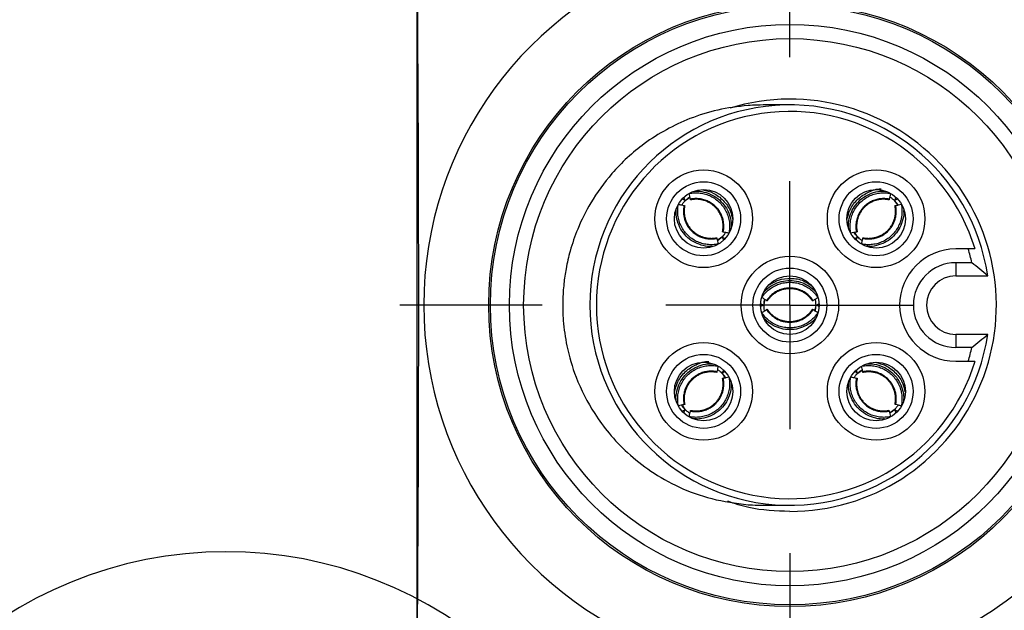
# Model space of a CAD drawing. Header units: millimetres. Extents: x 6 to 273, y 6 to 210.
# Tile 31 of 44: x 167 to 187, y 111 to 123. Entities that reach past the tile are written whole.
import ezdxf

# ---------------------------------------------------------------- set-up
doc = ezdxf.new("R2010")
doc.units = ezdxf.units.MM
doc.linetypes.add('SLD-Center', pattern=[19.05, 15.24, -1.27, 1.27, -1.27])
doc.linetypes.add('SLD-Solid', pattern=[0])
doc.layers.add('CENTER', color=40, linetype='SLD-Center')
doc.layers.add('TEXT', color=140, linetype='SLD-Solid', lineweight=25)

# ---------------------------------------------------------------- blocks, each defined once
blk = doc.blocks.new('SW_CENTERMARKSYMBOL_3')
at = {"layer": 'CENTER', "color": 0}
for p, q in [((0, 5.08), (0, 7.9985)), ((0, 0), (0, 2.54)), ((-5.08, 0), (-7.9985, 0)), ((0, 0), (-2.54, 0)), ((0, 0), (0, -2.54)), ((0, 0), (2.54, 0)), ((5.08, 0), (7.9985, 0)), ((0, -5.08), (0, -7.9985))]:
    blk.add_line(p, q, dxfattribs=at)

msp = doc.modelspace()

# ---------------------------------------------------------------- linework, layer by layer
for p, q in [((174.848, 123.795), (174.848, 110.377)), ((180.289, 119.261), (180.346, 119.238)), ((180.346, 119.238), (180.323, 119.294)), ((180.359, 119.232), (180.435, 119.283)), ((184.644, 119.225), (184.695, 119.148)), ((184.673, 119.294), (184.65, 119.238)), ((184.65, 119.238), (184.706, 119.261)), ((183.887, 118.483), (183.836, 118.559)), ((181.101, 118.475), (181.025, 118.425)), ((181.114, 118.47), (181.137, 118.413)), ((181.171, 118.446), (181.114, 118.47)), ((183.881, 118.47), (183.825, 118.446)), ((183.858, 118.413), (183.881, 118.47)), ((186.153, 118.236), (185.898, 118.236)), ((185.898, 117.954), (185.898, 117.686)), ((186.23, 117.954), (185.898, 117.954)), ((185.898, 117.686), (186.554, 117.686)), ((181.955, 117.086), (181.898, 117.11)), ((181.898, 117.062), (181.955, 117.086)), ((181.968, 117.092), (181.986, 117.181)), ((183.097, 117.11), (183.041, 117.086)), ((183.041, 117.086), (183.097, 117.062)), ((183.028, 117.08), (183.01, 116.991)), ((186.554, 116.486), (185.898, 116.486)), ((185.898, 116.486), (185.898, 116.218)), ((186.23, 116.218), (185.898, 116.218)), ((185.898, 115.936), (186.153, 115.936)), ((181.109, 115.689), (181.159, 115.613)), ((181.137, 115.759), (181.114, 115.702)), ((181.114, 115.702), (181.171, 115.726)), ((183.825, 115.726), (183.881, 115.702)), ((183.881, 115.702), (183.858, 115.759)), ((183.895, 115.697), (183.971, 115.747)), ((180.346, 114.934), (180.289, 114.911)), ((180.351, 114.947), (180.301, 115.023)), ((180.323, 114.878), (180.346, 114.934)), ((184.636, 114.94), (184.56, 114.889)), ((184.65, 114.934), (184.673, 114.878)), ((184.706, 114.911), (184.65, 114.934))]:
    msp.add_line(p, q)
at = {"flags": 128}
msp.add_lwpolyline([(174.857, 123.798), (174.865, 122.632), (174.872, 121.433), (174.877, 120.209), (174.88, 118.967), (174.882, 117.714), (174.882, 116.458), (174.88, 115.205), (174.877, 113.963), (174.872, 112.739), (174.865, 111.54), (174.857, 110.374)], dxfattribs=at)
for centre, radius in [((182.498, 117.086), 6.175), ((182.498, 117.086), 6.14), ((182.498, 117.086), 5.75), ((182.498, 117.086), 5.458), ((180.73, 118.854), 1), ((184.266, 118.854), 1), ((180.73, 118.854), 0.758), ((184.266, 118.854), 0.758), ((180.73, 118.854), 0.6), ((184.266, 118.854), 0.6), ((182.498, 117.086), 1), ((182.498, 117.086), 0.758), ((182.498, 117.086), 0.6), ((180.73, 115.318), 1), ((184.266, 115.318), 1), ((180.73, 115.318), 0.758), ((184.266, 115.318), 0.758), ((180.73, 115.318), 0.6), ((184.266, 115.318), 0.6)]:
    msp.add_circle(centre, radius)
for centre, radius, start, end in [((182.498, 117.086), 7.507, 107.8335, 252.1665), ((182.498, 117.086), 4.1, 8.415, 351.585), ((182.51, 117.083), 4.222, 269.8295, 107.098), ((182.498, 117.086), 3.966, 16.8557, 343.1443), ((185.898, 117.086), 1.15, 90, 270), ((182.498, 117.086), 3.832, 13.0909, 17.4636), ((185.898, 117.086), 0.868, 90, 270), ((185.898, 117.086), 0.6, 90, 270), ((182.498, 117.086), 3.832, 342.5364, 346.9091), ((182.498, 117.086), 7.507, 287.8335, 308.855)]:
    msp.add_arc(centre, radius, start, end)
for points, knots in [([(181.64, 121.175), (181.431, 121.15), (181.026, 121.102), (180.294, 120.87), (179.535, 120.456), (178.865, 119.838), (178.425, 119.23), (178.153, 118.686), (177.996, 118.229), (177.909, 117.853), (177.859, 117.513), (177.836, 117.158), (177.847, 116.73), (177.923, 116.202), (178.114, 115.55), (178.42, 114.95), (178.793, 114.441), (179.175, 114.041), (179.654, 113.663), (180.232, 113.339), (180.903, 113.091), (181.39, 113.029), (181.64, 112.997)], [0, 0, 0, 0, 0.051288, 0.099793, 0.186904, 0.260398, 0.320846, 0.36967, 0.408496, 0.43882, 0.463999, 0.492492, 0.525785, 0.56842, 0.62275, 0.691337, 0.731845, 0.776801, 0.826314, 0.880301, 0.938414, 1, 1, 1, 1]), ([(182.499, 121.186), (182.434, 121.186), (182.284, 121.186), (182.057, 121.186), (181.82, 121.184), (181.701, 121.178), (181.64, 121.175)], [0, 0, 0, 0, 0.180743, 0.418608, 0.699692, 1, 1, 1, 1]), ([(180.434, 119.37), (180.47, 119.378), (180.545, 119.388), (180.659, 119.383), (180.77, 119.36), (180.877, 119.319), (180.976, 119.261), (181.063, 119.187), (181.137, 119.099), (181.195, 119.001), (181.237, 118.894), (181.26, 118.782), (181.264, 118.669), (181.254, 118.594), (181.247, 118.558)], [0.0001792, 0.0001792, 0.0001792, 0.0001792, 0.0115826, 0.0231843, 0.0348021, 0.0464325, 0.0580714, 0.0697147, 0.081358, 0.0929969, 0.1046273, 0.1162451, 0.1278468, 0.1392502, 0.1392502, 0.1392502, 0.1392502]), ([(180.459, 119.255), (180.456, 119.265), (180.454, 119.275), (180.452, 119.285), (180.45, 119.294), (180.448, 119.304), (180.446, 119.314), (180.442, 119.333), (180.438, 119.351), (180.434, 119.37)], [0, 0, 0, 0, 0.0000425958, 0.0000425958, 0.0000425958, 0.0000851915, 0.0000851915, 0.0000851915, 0.0001677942, 0.0001677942, 0.0001677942, 0.0001677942]), ([(180.537, 119.415), (180.559, 119.417), (180.641, 119.426), (180.783, 119.395), (180.949, 119.326), (181.091, 119.214), (181.203, 119.073), (181.273, 118.907), (181.304, 118.762), (181.293, 118.677), (181.29, 118.652)], [0, 0, 0, 0, 0.054608, 0.202789, 0.350236, 0.496182, 0.643154, 0.790027, 0.937059, 1, 1, 1, 1]), ([(180.712, 119.45), (180.786, 119.432), (180.943, 119.392), (181.142, 119.233), (181.281, 119.042), (181.309, 118.899), (181.32, 118.844)], [0, 0, 0, 0, 0.247248, 0.52649, 0.816358, 1, 1, 1, 1]), ([(183.667, 118.829), (183.686, 118.905), (183.726, 119.064), (183.886, 119.269), (184.104, 119.409), (184.278, 119.471), (184.365, 119.466), (184.367, 119.465)], [0, 0, 0, 0, 0.22941, 0.480968, 0.742111, 0.994706, 1, 1, 1, 1]), ([(183.703, 118.677), (183.701, 118.694), (183.693, 118.771), (183.723, 118.907), (183.792, 119.073), (183.904, 119.214), (184.046, 119.326), (184.213, 119.395), (184.355, 119.427), (184.438, 119.417), (184.461, 119.414)], [0, 0, 0, 0, 0.042665, 0.192782, 0.34209, 0.49237, 0.640745, 0.791497, 0.942369, 1, 1, 1, 1]), ([(183.749, 118.558), (183.741, 118.594), (183.732, 118.669), (183.736, 118.782), (183.759, 118.894), (183.8, 119.001), (183.859, 119.099), (183.933, 119.187), (184.02, 119.261), (184.119, 119.319), (184.225, 119.36), (184.337, 119.383), (184.451, 119.388), (184.525, 119.378), (184.562, 119.37)], [0.0001792, 0.0001792, 0.0001792, 0.0001792, 0.0115826, 0.0231843, 0.0348021, 0.0464325, 0.0580714, 0.0697147, 0.081358, 0.0929969, 0.1046273, 0.1162451, 0.1278468, 0.1392502, 0.1392502, 0.1392502, 0.1392502]), ([(184.562, 119.37), (184.56, 119.361), (184.558, 119.351), (184.556, 119.341), (184.554, 119.331), (184.551, 119.322), (184.549, 119.312), (184.545, 119.293), (184.541, 119.274), (184.537, 119.255)], [0, 0, 0, 0, 0.0000425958, 0.0000425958, 0.0000425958, 0.0000851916, 0.0000851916, 0.0000851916, 0.0001677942, 0.0001677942, 0.0001677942, 0.0001677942]), ([(184.547, 119.302), (184.55, 119.301), (184.566, 119.291), (184.601, 119.266), (184.628, 119.24), (184.64, 119.229)], [0, 0, 0, 0, 0.106323, 0.601711, 1, 1, 1, 1]), ([(181.026, 118.337), (180.99, 118.33), (180.915, 118.32), (180.802, 118.324), (180.69, 118.347), (180.583, 118.388), (180.485, 118.447), (180.397, 118.521), (180.323, 118.608), (180.265, 118.707), (180.224, 118.813), (180.2, 118.925), (180.196, 119.039), (180.206, 119.113), (180.214, 119.15)], [0.0001792, 0.0001792, 0.0001792, 0.0001792, 0.0115826, 0.0231843, 0.0348021, 0.0464325, 0.0580714, 0.0697147, 0.081358, 0.0929969, 0.1046273, 0.1162451, 0.1278468, 0.1392502, 0.1392502, 0.1392502, 0.1392502]), ([(180.214, 119.15), (180.223, 119.148), (180.233, 119.146), (180.243, 119.144), (180.252, 119.142), (180.262, 119.14), (180.272, 119.138), (180.291, 119.133), (180.31, 119.129), (180.328, 119.125)], [0, 0, 0, 0, 0.0000425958, 0.0000425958, 0.0000425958, 0.0000851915, 0.0000851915, 0.0000851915, 0.0001677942, 0.0001677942, 0.0001677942, 0.0001677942]), ([(180.282, 119.135), (180.283, 119.138), (180.292, 119.154), (180.318, 119.189), (180.344, 119.216), (180.355, 119.229)], [0, 0, 0, 0, 0.106267, 0.601739, 1, 1, 1, 1]), ([(180.328, 119.125), (180.322, 119.095), (180.314, 119.033), (180.318, 118.939), (180.337, 118.847), (180.371, 118.758), (180.419, 118.677), (180.48, 118.604), (180.553, 118.543), (180.635, 118.494), (180.723, 118.46), (180.816, 118.441), (180.91, 118.438), (180.971, 118.446), (181.002, 118.452)], [0.0002249, 0.0002249, 0.0002249, 0.0002249, 0.0115826, 0.0231843, 0.0348022, 0.0464325, 0.0580714, 0.0697147, 0.081358, 0.0929969, 0.1046273, 0.1162451, 0.1278468, 0.1392046, 0.1392046, 0.1392046, 0.1392046]), ([(180.328, 119.125), (180.331, 119.125), (180.333, 119.124), (180.335, 119.124), (180.338, 119.123), (180.34, 119.122), (180.341, 119.122), (180.342, 119.122), (180.342, 119.122), (180.342, 119.122)], [0, 0, 0, 0, 0.00001113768, 0.00001113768, 0.00001113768, 0.00002843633, 0.00002843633, 0.00002843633, 0.00003979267, 0.00003979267, 0.00003979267, 0.00003979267]), ([(180.342, 119.122), (180.338, 119.098), (180.33, 119.049), (180.33, 118.976), (180.339, 118.903), (180.357, 118.832), (180.384, 118.764), (180.421, 118.7), (180.466, 118.642), (180.518, 118.59), (180.576, 118.545), (180.64, 118.508), (180.708, 118.48), (180.779, 118.462), (180.852, 118.453), (180.926, 118.453), (180.974, 118.462), (180.998, 118.466)], [0, 0, 0, 0, 0.066628, 0.133305, 0.200004, 0.266664, 0.333259, 0.399854, 0.466516, 0.533224, 0.599919, 0.666574, 0.733236, 0.799941, 0.866653, 0.933334, 1, 1, 1, 1]), ([(180.359, 119.232), (180.376, 119.248), (180.406, 119.275), (180.435, 119.293), (180.449, 119.301)], [0, 0, 0, 0, 0.546691, 1, 1, 1, 1]), ([(181.132, 118.582), (181.138, 118.612), (181.146, 118.674), (181.143, 118.768), (181.124, 118.861), (181.089, 118.949), (181.041, 119.031), (180.98, 119.103), (180.907, 119.165), (180.826, 119.213), (180.737, 119.247), (180.644, 119.266), (180.551, 119.27), (180.489, 119.262), (180.459, 119.255)], [0.0002249, 0.0002249, 0.0002249, 0.0002249, 0.0115826, 0.0231843, 0.0348022, 0.0464325, 0.0580714, 0.0697147, 0.081358, 0.0929969, 0.1046273, 0.1162451, 0.1278468, 0.1392046, 0.1392046, 0.1392046, 0.1392046]), ([(180.462, 119.242), (180.462, 119.242), (180.462, 119.242), (180.462, 119.243), (180.461, 119.244), (180.461, 119.246), (180.46, 119.249), (180.46, 119.251), (180.459, 119.253), (180.459, 119.255)], [0, 0, 0, 0, 0.00001130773, 0.00001130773, 0.00001130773, 0.0000286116, 0.0000286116, 0.0000286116, 0.00003978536, 0.00003978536, 0.00003978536, 0.00003978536]), ([(181.118, 118.586), (181.122, 118.61), (181.13, 118.658), (181.131, 118.732), (181.122, 118.805), (181.103, 118.876), (181.075, 118.944), (181.039, 119.008), (180.994, 119.066), (180.942, 119.118), (180.884, 119.163), (180.82, 119.199), (180.752, 119.227), (180.681, 119.246), (180.608, 119.254), (180.534, 119.254), (180.486, 119.246), (180.462, 119.241)], [0, 0, 0, 0, 0.066681, 0.133368, 0.200056, 0.266742, 0.333454, 0.400176, 0.466862, 0.53351, 0.600182, 0.666884, 0.733562, 0.800171, 0.866734, 0.93334, 1, 1, 1, 1]), ([(184.537, 119.255), (184.507, 119.262), (184.445, 119.27), (184.351, 119.266), (184.258, 119.247), (184.17, 119.213), (184.088, 119.165), (184.016, 119.103), (183.955, 119.031), (183.906, 118.949), (183.872, 118.861), (183.853, 118.768), (183.85, 118.674), (183.857, 118.612), (183.864, 118.582)], [0.0002249, 0.0002249, 0.0002249, 0.0002249, 0.0115826, 0.0231843, 0.0348022, 0.0464325, 0.0580714, 0.0697147, 0.081358, 0.0929969, 0.1046273, 0.1162451, 0.1278468, 0.1392046, 0.1392046, 0.1392046, 0.1392046]), ([(184.534, 119.242), (184.509, 119.246), (184.461, 119.254), (184.388, 119.254), (184.315, 119.245), (184.244, 119.227), (184.175, 119.199), (184.112, 119.163), (184.054, 119.118), (184.002, 119.066), (183.957, 119.008), (183.92, 118.944), (183.892, 118.876), (183.874, 118.805), (183.865, 118.732), (183.865, 118.658), (183.874, 118.61), (183.878, 118.586)], [0, 0, 0, 0, 0.066628, 0.133305, 0.200004, 0.266663, 0.333258, 0.399853, 0.466515, 0.533223, 0.599919, 0.666573, 0.733236, 0.799941, 0.866653, 0.933334, 1, 1, 1, 1]), ([(184.782, 119.15), (184.79, 119.113), (184.799, 119.039), (184.795, 118.925), (184.772, 118.813), (184.731, 118.707), (184.672, 118.608), (184.599, 118.521), (184.511, 118.447), (184.413, 118.388), (184.306, 118.347), (184.194, 118.324), (184.081, 118.32), (184.006, 118.33), (183.969, 118.337)], [0.0001792, 0.0001792, 0.0001792, 0.0001792, 0.0115826, 0.0231843, 0.0348021, 0.0464325, 0.0580714, 0.0697147, 0.081358, 0.0929969, 0.1046273, 0.1162451, 0.1278468, 0.1392502, 0.1392502, 0.1392502, 0.1392502]), ([(183.994, 118.452), (184.024, 118.446), (184.086, 118.438), (184.18, 118.441), (184.273, 118.46), (184.361, 118.494), (184.443, 118.543), (184.515, 118.604), (184.577, 118.677), (184.625, 118.758), (184.659, 118.847), (184.678, 118.939), (184.682, 119.033), (184.674, 119.095), (184.667, 119.125)], [0.0002249, 0.0002249, 0.0002249, 0.0002249, 0.0115826, 0.0231843, 0.0348022, 0.0464325, 0.0580714, 0.0697147, 0.081358, 0.0929969, 0.1046273, 0.1162451, 0.1278468, 0.1392046, 0.1392046, 0.1392046, 0.1392046]), ([(183.998, 118.466), (184.022, 118.462), (184.07, 118.453), (184.144, 118.453), (184.217, 118.462), (184.288, 118.481), (184.356, 118.508), (184.42, 118.545), (184.478, 118.589), (184.53, 118.641), (184.575, 118.7), (184.611, 118.764), (184.639, 118.832), (184.658, 118.903), (184.666, 118.976), (184.666, 119.049), (184.657, 119.098), (184.653, 119.122)], [0, 0, 0, 0, 0.06668, 0.133367, 0.200055, 0.26674, 0.333452, 0.400174, 0.46686, 0.533508, 0.600181, 0.666883, 0.733561, 0.800171, 0.866734, 0.93334, 1, 1, 1, 1]), ([(184.537, 119.255), (184.536, 119.253), (184.536, 119.251), (184.536, 119.249), (184.535, 119.246), (184.534, 119.244), (184.534, 119.243), (184.534, 119.242), (184.534, 119.242), (184.534, 119.242)], [0, 0, 0, 0, 0.00001113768, 0.00001113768, 0.00001113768, 0.00002843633, 0.00002843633, 0.00002843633, 0.00003979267, 0.00003979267, 0.00003979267, 0.00003979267]), ([(184.644, 119.225), (184.659, 119.208), (184.687, 119.178), (184.705, 119.148), (184.713, 119.135)], [0, 0, 0, 0, 0.546749, 1, 1, 1, 1]), ([(184.654, 119.122), (184.653, 119.122), (184.654, 119.122), (184.655, 119.122), (184.656, 119.122), (184.658, 119.123), (184.661, 119.124), (184.663, 119.124), (184.665, 119.125), (184.667, 119.125)], [0, 0, 0, 0, 0.00001130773, 0.00001130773, 0.00001130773, 0.0000286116, 0.0000286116, 0.0000286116, 0.00003978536, 0.00003978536, 0.00003978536, 0.00003978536]), ([(184.667, 119.125), (184.677, 119.127), (184.687, 119.129), (184.696, 119.132), (184.706, 119.134), (184.716, 119.136), (184.726, 119.138), (184.744, 119.142), (184.763, 119.146), (184.782, 119.15)], [0, 0, 0, 0, 0.0000425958, 0.0000425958, 0.0000425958, 0.0000851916, 0.0000851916, 0.0000851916, 0.0001677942, 0.0001677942, 0.0001677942, 0.0001677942]), ([(180.901, 118.291), (180.886, 118.289), (180.811, 118.281), (180.677, 118.312), (180.511, 118.38), (180.37, 118.492), (180.258, 118.634), (180.189, 118.801), (180.157, 118.951), (180.168, 119.041), (180.171, 119.072)], [0, 0, 0, 0, 0.03717, 0.185234, 0.332499, 0.480723, 0.627068, 0.775759, 0.924566, 1, 1, 1, 1]), ([(184.829, 119.023), (184.83, 119.009), (184.838, 118.935), (184.808, 118.801), (184.739, 118.635), (184.627, 118.493), (184.485, 118.381), (184.318, 118.313), (184.171, 118.281), (184.083, 118.291), (184.056, 118.294)], [0, 0, 0, 0, 0.036384, 0.185577, 0.333965, 0.483321, 0.630782, 0.780607, 0.93055, 1, 1, 1, 1]), ([(181.179, 118.572), (181.177, 118.569), (181.168, 118.553), (181.142, 118.519), (181.116, 118.491), (181.105, 118.479)], [0, 0, 0, 0, 0.106288, 0.601729, 1, 1, 1, 1]), ([(181.132, 118.582), (181.129, 118.583), (181.127, 118.583), (181.125, 118.584), (181.122, 118.585), (181.12, 118.585), (181.119, 118.585), (181.118, 118.586), (181.118, 118.586), (181.118, 118.586)], [0, 0, 0, 0, 0.00001113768, 0.00001113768, 0.00001113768, 0.00002843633, 0.00002843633, 0.00002843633, 0.00003979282, 0.00003979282, 0.00003979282, 0.00003979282]), ([(181.247, 118.558), (181.237, 118.56), (181.227, 118.562), (181.217, 118.564), (181.208, 118.566), (181.198, 118.568), (181.188, 118.57), (181.169, 118.574), (181.151, 118.578), (181.132, 118.582)], [0, 0, 0, 0, 0.0000425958, 0.0000425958, 0.0000425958, 0.0000851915, 0.0000851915, 0.0000851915, 0.0001677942, 0.0001677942, 0.0001677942, 0.0001677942]), ([(183.864, 118.582), (183.854, 118.58), (183.844, 118.578), (183.835, 118.576), (183.825, 118.574), (183.815, 118.572), (183.806, 118.57), (183.787, 118.566), (183.768, 118.562), (183.749, 118.558)], [0, 0, 0, 0, 0.0000425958, 0.0000425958, 0.0000425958, 0.0000851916, 0.0000851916, 0.0000851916, 0.0001677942, 0.0001677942, 0.0001677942, 0.0001677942]), ([(183.887, 118.483), (183.872, 118.5), (183.844, 118.53), (183.826, 118.559), (183.818, 118.572)], [0, 0, 0, 0, 0.547519, 1, 1, 1, 1]), ([(183.878, 118.586), (183.878, 118.586), (183.877, 118.586), (183.877, 118.585), (183.876, 118.585), (183.874, 118.585), (183.871, 118.584), (183.869, 118.583), (183.866, 118.583), (183.864, 118.582)], [0, 0, 0, 0, 0.00001113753, 0.00001113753, 0.00001113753, 0.00002844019, 0.00002844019, 0.00002844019, 0.00003979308, 0.00003979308, 0.00003979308, 0.00003979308]), ([(180.998, 118.466), (180.998, 118.466), (180.998, 118.466), (180.998, 118.465), (180.999, 118.464), (180.999, 118.462), (181, 118.459), (181, 118.457), (181.001, 118.455), (181.002, 118.452)], [0, 0, 0, 0, 0.00001113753, 0.00001113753, 0.00001113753, 0.00002844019, 0.00002844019, 0.00002844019, 0.00003979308, 0.00003979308, 0.00003979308, 0.00003979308]), ([(181.002, 118.452), (181.004, 118.442), (181.006, 118.433), (181.008, 118.423), (181.01, 118.413), (181.012, 118.404), (181.014, 118.394), (181.018, 118.375), (181.022, 118.356), (181.026, 118.337)], [0, 0, 0, 0, 0.0000425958, 0.0000425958, 0.0000425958, 0.0000851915, 0.0000851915, 0.0000851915, 0.0001677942, 0.0001677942, 0.0001677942, 0.0001677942]), ([(181.101, 118.475), (181.084, 118.46), (181.054, 118.432), (181.025, 118.414), (181.012, 118.406)], [0, 0, 0, 0, 0.547491, 1, 1, 1, 1]), ([(183.984, 118.405), (183.981, 118.407), (183.965, 118.416), (183.931, 118.441), (183.903, 118.467), (183.891, 118.479)], [0, 0, 0, 0, 0.106326, 0.601702, 1, 1, 1, 1]), ([(183.969, 118.337), (183.971, 118.347), (183.974, 118.357), (183.976, 118.366), (183.978, 118.376), (183.98, 118.386), (183.982, 118.396), (183.986, 118.414), (183.99, 118.433), (183.994, 118.452)], [0, 0, 0, 0, 0.0000425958, 0.0000425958, 0.0000425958, 0.0000851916, 0.0000851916, 0.0000851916, 0.0001677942, 0.0001677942, 0.0001677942, 0.0001677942]), ([(183.994, 118.452), (183.995, 118.455), (183.995, 118.457), (183.996, 118.459), (183.996, 118.462), (183.997, 118.464), (183.997, 118.465), (183.997, 118.466), (183.998, 118.466), (183.998, 118.466)], [0, 0, 0, 0, 0.00001113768, 0.00001113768, 0.00001113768, 0.00002843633, 0.00002843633, 0.00002843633, 0.00003979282, 0.00003979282, 0.00003979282, 0.00003979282]), ([(181.923, 117.242), (181.944, 117.273), (181.99, 117.333), (182.073, 117.41), (182.168, 117.473), (182.273, 117.519), (182.384, 117.547), (182.498, 117.557), (182.612, 117.547), (182.723, 117.519), (182.827, 117.473), (182.923, 117.41), (183.006, 117.333), (183.052, 117.273), (183.072, 117.242)], [0.0001792, 0.0001792, 0.0001792, 0.0001792, 0.0115826, 0.0231843, 0.0348021, 0.0464325, 0.0580714, 0.0697147, 0.081358, 0.0929969, 0.1046273, 0.1162451, 0.1278468, 0.1392502, 0.1392502, 0.1392502, 0.1392502]), ([(181.97, 117.353), (181.982, 117.368), (182.032, 117.43), (182.153, 117.506), (182.319, 117.575), (182.498, 117.596), (182.678, 117.575), (182.844, 117.507), (182.967, 117.428), (183.019, 117.361), (183.034, 117.342)], [0, 0, 0, 0, 0.047853, 0.197568, 0.346541, 0.493998, 0.642492, 0.790885, 0.939439, 1, 1, 1, 1]), ([(182.06, 117.493), (182.127, 117.533), (182.267, 117.617), (182.521, 117.646), (182.754, 117.609), (182.874, 117.528), (182.92, 117.497)], [0, 0, 0, 0, 0.2505843, 0.5294881, 0.8190183, 1, 1, 1, 1]), ([(182.974, 117.178), (182.957, 117.204), (182.919, 117.253), (182.85, 117.317), (182.771, 117.369), (182.684, 117.408), (182.592, 117.431), (182.498, 117.439), (182.403, 117.431), (182.311, 117.408), (182.225, 117.369), (182.146, 117.317), (182.077, 117.253), (182.039, 117.204), (182.022, 117.178)], [0.0002249, 0.0002249, 0.0002249, 0.0002249, 0.0115826, 0.0231843, 0.0348022, 0.0464325, 0.0580714, 0.0697147, 0.081358, 0.0929969, 0.1046273, 0.1162451, 0.1278468, 0.1392046, 0.1392046, 0.1392046, 0.1392046]), ([(182.962, 117.171), (182.947, 117.191), (182.919, 117.231), (182.867, 117.283), (182.81, 117.328), (182.746, 117.366), (182.678, 117.394), (182.607, 117.413), (182.534, 117.423), (182.461, 117.423), (182.388, 117.413), (182.317, 117.394), (182.249, 117.365), (182.186, 117.328), (182.128, 117.283), (182.077, 117.231), (182.048, 117.191), (182.034, 117.171)], [0, 0, 0, 0, 0.06668, 0.133367, 0.200055, 0.26674, 0.333453, 0.400174, 0.46686, 0.533508, 0.600181, 0.666883, 0.733561, 0.800171, 0.866734, 0.93334, 1, 1, 1, 1]), ([(182.022, 117.178), (182.013, 117.183), (182.005, 117.189), (181.997, 117.194), (181.988, 117.2), (181.98, 117.205), (181.972, 117.21), (181.955, 117.221), (181.939, 117.231), (181.923, 117.242)], [0, 0, 0, 0, 0.0000425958, 0.0000425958, 0.0000425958, 0.0000851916, 0.0000851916, 0.0000851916, 0.0001677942, 0.0001677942, 0.0001677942, 0.0001677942]), ([(181.968, 117.092), (181.969, 117.114), (181.971, 117.155), (181.979, 117.188), (181.982, 117.203)], [0, 0, 0, 0, 0.546734, 1, 1, 1, 1]), ([(181.982, 116.968), (181.981, 116.971), (181.976, 116.989), (181.969, 117.031), (181.968, 117.069), (181.968, 117.086)], [0, 0, 0, 0, 0.106322, 0.601712, 1, 1, 1, 1]), ([(182.034, 117.171), (182.034, 117.171), (182.034, 117.171), (182.033, 117.171), (182.032, 117.172), (182.03, 117.173), (182.028, 117.174), (182.026, 117.175), (182.024, 117.177), (182.022, 117.178)], [0, 0, 0, 0, 0.00001130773, 0.00001130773, 0.00001130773, 0.0000286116, 0.0000286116, 0.0000286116, 0.00003978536, 0.00003978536, 0.00003978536, 0.00003978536]), ([(182.974, 117.178), (182.972, 117.177), (182.97, 117.175), (182.968, 117.174), (182.966, 117.173), (182.964, 117.172), (182.963, 117.171), (182.962, 117.171), (182.962, 117.171), (182.962, 117.171)], [0, 0, 0, 0, 0.00001113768, 0.00001113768, 0.00001113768, 0.00002843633, 0.00002843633, 0.00002843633, 0.00003979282, 0.00003979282, 0.00003979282, 0.00003979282]), ([(183.072, 117.242), (183.064, 117.236), (183.056, 117.231), (183.048, 117.226), (183.039, 117.22), (183.031, 117.215), (183.023, 117.209), (183.006, 117.199), (182.99, 117.188), (182.974, 117.178)], [0, 0, 0, 0, 0.0000425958, 0.0000425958, 0.0000425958, 0.0000851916, 0.0000851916, 0.0000851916, 0.0001677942, 0.0001677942, 0.0001677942, 0.0001677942]), ([(183.014, 117.204), (183.015, 117.201), (183.02, 117.183), (183.026, 117.141), (183.027, 117.103), (183.028, 117.086)], [0, 0, 0, 0, 0.106333, 0.601707, 1, 1, 1, 1]), ([(181.923, 116.93), (181.932, 116.936), (181.94, 116.941), (181.948, 116.946), (181.957, 116.952), (181.965, 116.957), (181.973, 116.963), (181.989, 116.973), (182.006, 116.984), (182.022, 116.994)], [0, 0, 0, 0, 0.0000425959, 0.0000425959, 0.0000425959, 0.0000851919, 0.0000851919, 0.0000851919, 0.0001677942, 0.0001677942, 0.0001677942, 0.0001677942]), ([(183.072, 116.93), (183.052, 116.899), (183.006, 116.839), (182.923, 116.762), (182.827, 116.699), (182.723, 116.653), (182.612, 116.625), (182.498, 116.615), (182.384, 116.625), (182.273, 116.653), (182.168, 116.699), (182.073, 116.762), (181.99, 116.839), (181.944, 116.899), (181.923, 116.93)], [0.0001792, 0.0001792, 0.0001792, 0.0001792, 0.0115826, 0.0231843, 0.0348021, 0.0464325, 0.0580714, 0.0697147, 0.081358, 0.0929969, 0.1046273, 0.1162451, 0.1278468, 0.1392502, 0.1392502, 0.1392502, 0.1392502]), ([(182.022, 116.994), (182.024, 116.995), (182.026, 116.996), (182.028, 116.997), (182.03, 116.999), (182.032, 117), (182.033, 117.001), (182.034, 117.001), (182.034, 117.001), (182.034, 117.001)], [0, 0, 0, 0, 0.00001113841, 0.00001113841, 0.00001113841, 0.0000284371, 0.0000284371, 0.0000284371, 0.00003979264, 0.00003979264, 0.00003979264, 0.00003979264]), ([(182.022, 116.994), (182.039, 116.968), (182.077, 116.919), (182.146, 116.855), (182.225, 116.803), (182.311, 116.764), (182.403, 116.741), (182.498, 116.733), (182.592, 116.741), (182.684, 116.764), (182.771, 116.803), (182.85, 116.855), (182.919, 116.919), (182.957, 116.968), (182.974, 116.994)], [0.0002249, 0.0002249, 0.0002249, 0.0002249, 0.0115826, 0.0231843, 0.0348022, 0.0464325, 0.0580714, 0.0697147, 0.081358, 0.0929969, 0.1046273, 0.1162451, 0.1278468, 0.1392046, 0.1392046, 0.1392046, 0.1392046]), ([(182.034, 117.001), (182.048, 116.981), (182.076, 116.941), (182.128, 116.889), (182.186, 116.844), (182.25, 116.806), (182.317, 116.778), (182.388, 116.759), (182.461, 116.749), (182.535, 116.749), (182.607, 116.759), (182.678, 116.778), (182.746, 116.806), (182.81, 116.844), (182.867, 116.889), (182.919, 116.941), (182.947, 116.981), (182.962, 117.001)], [0, 0, 0, 0, 0.066635, 0.133318, 0.200022, 0.266685, 0.333283, 0.39988, 0.466544, 0.533251, 0.599946, 0.666599, 0.733258, 0.799959, 0.866666, 0.933341, 1, 1, 1, 1]), ([(182.962, 117.001), (182.962, 117.001), (182.962, 117.001), (182.963, 117.001), (182.964, 117), (182.965, 116.999), (182.968, 116.998), (182.97, 116.997), (182.972, 116.995), (182.974, 116.994)], [0, 0, 0, 0, 0.00001113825, 0.00001113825, 0.00001113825, 0.00002844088, 0.00002844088, 0.00002844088, 0.00003979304, 0.00003979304, 0.00003979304, 0.00003979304]), ([(182.974, 116.994), (182.982, 116.989), (182.991, 116.983), (182.999, 116.978), (183.007, 116.972), (183.016, 116.967), (183.024, 116.962), (183.04, 116.951), (183.056, 116.941), (183.072, 116.93)], [0, 0, 0, 0, 0.0000425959, 0.0000425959, 0.0000425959, 0.0000851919, 0.0000851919, 0.0000851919, 0.0001677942, 0.0001677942, 0.0001677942, 0.0001677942]), ([(183.028, 117.08), (183.027, 117.058), (183.025, 117.017), (183.017, 116.983), (183.014, 116.968)], [0, 0, 0, 0, 0.547532, 1, 1, 1, 1]), ([(183.017, 116.809), (183.007, 116.798), (182.96, 116.739), (182.843, 116.667), (182.677, 116.597), (182.497, 116.576), (182.318, 116.597), (182.152, 116.665), (182.025, 116.748), (181.97, 116.818), (181.951, 116.841)], [0, 0, 0, 0, 0.036699, 0.186188, 0.334937, 0.482171, 0.630441, 0.77861, 0.92694, 1, 1, 1, 1]), ([(180.132, 115.294), (180.15, 115.369), (180.19, 115.53), (180.35, 115.733), (180.57, 115.875), (180.744, 115.936), (180.834, 115.93), (180.835, 115.93)], [0, 0, 0, 0, 0.227038, 0.483565, 0.735353, 0.995391, 1, 1, 1, 1]), ([(180.168, 115.142), (180.166, 115.159), (180.157, 115.235), (180.188, 115.371), (180.257, 115.537), (180.369, 115.679), (180.511, 115.791), (180.677, 115.859), (180.82, 115.891), (180.903, 115.881), (180.925, 115.879)], [0, 0, 0, 0, 0.042665, 0.192782, 0.34209, 0.49237, 0.640745, 0.791497, 0.942369, 1, 1, 1, 1]), ([(184.072, 115.879), (184.094, 115.881), (184.176, 115.891), (184.318, 115.859), (184.485, 115.791), (184.627, 115.679), (184.739, 115.537), (184.808, 115.371), (184.839, 115.227), (184.829, 115.142), (184.826, 115.116)], [0, 0, 0, 0, 0.054607, 0.202788, 0.350235, 0.496181, 0.643154, 0.790026, 0.937059, 1, 1, 1, 1]), ([(184.247, 115.914), (184.321, 115.896), (184.479, 115.857), (184.678, 115.698), (184.817, 115.507), (184.845, 115.364), (184.856, 115.308)], [0, 0, 0, 0, 0.2472156, 0.5264391, 0.8163144, 1, 1, 1, 1]), ([(180.214, 115.022), (180.206, 115.059), (180.196, 115.133), (180.2, 115.247), (180.224, 115.359), (180.265, 115.465), (180.323, 115.564), (180.397, 115.651), (180.485, 115.725), (180.583, 115.784), (180.69, 115.825), (180.802, 115.848), (180.915, 115.852), (180.99, 115.842), (181.026, 115.835)], [0.0001792, 0.0001792, 0.0001792, 0.0001792, 0.0115826, 0.0231843, 0.0348021, 0.0464325, 0.0580714, 0.0697147, 0.081358, 0.0929969, 0.1046273, 0.1162451, 0.1278468, 0.1392502, 0.1392502, 0.1392502, 0.1392502]), ([(181.002, 115.72), (180.971, 115.726), (180.91, 115.734), (180.816, 115.731), (180.723, 115.712), (180.635, 115.678), (180.553, 115.629), (180.48, 115.568), (180.419, 115.495), (180.371, 115.414), (180.337, 115.325), (180.318, 115.233), (180.314, 115.139), (180.322, 115.077), (180.328, 115.047)], [0.0002249, 0.0002249, 0.0002249, 0.0002249, 0.0115826, 0.0231843, 0.0348022, 0.0464325, 0.0580714, 0.0697147, 0.081358, 0.0929969, 0.1046273, 0.1162451, 0.1278468, 0.1392046, 0.1392046, 0.1392046, 0.1392046]), ([(180.998, 115.706), (180.974, 115.71), (180.926, 115.719), (180.852, 115.719), (180.779, 115.71), (180.708, 115.691), (180.64, 115.664), (180.576, 115.627), (180.518, 115.583), (180.466, 115.53), (180.421, 115.472), (180.385, 115.408), (180.357, 115.34), (180.338, 115.269), (180.329, 115.196), (180.33, 115.123), (180.338, 115.074), (180.342, 115.05)], [0, 0, 0, 0, 0.06668, 0.133367, 0.200055, 0.26674, 0.333453, 0.400174, 0.46686, 0.533508, 0.600181, 0.666883, 0.733561, 0.800171, 0.866734, 0.93334, 1, 1, 1, 1]), ([(181.002, 115.72), (181.001, 115.717), (181, 115.715), (181, 115.713), (180.999, 115.71), (180.999, 115.708), (180.998, 115.707), (180.998, 115.706), (180.998, 115.706), (180.998, 115.706)], [0, 0, 0, 0, 0.00001113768, 0.00001113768, 0.00001113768, 0.00002843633, 0.00002843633, 0.00002843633, 0.00003979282, 0.00003979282, 0.00003979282, 0.00003979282]), ([(181.026, 115.835), (181.024, 115.825), (181.022, 115.815), (181.02, 115.806), (181.018, 115.796), (181.016, 115.786), (181.014, 115.776), (181.01, 115.758), (181.006, 115.739), (181.002, 115.72)], [0, 0, 0, 0, 0.0000425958, 0.0000425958, 0.0000425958, 0.0000851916, 0.0000851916, 0.0000851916, 0.0001677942, 0.0001677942, 0.0001677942, 0.0001677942]), ([(181.012, 115.767), (181.015, 115.765), (181.031, 115.756), (181.065, 115.731), (181.093, 115.705), (181.105, 115.693)], [0, 0, 0, 0, 0.106317, 0.601706, 1, 1, 1, 1]), ([(181.109, 115.689), (181.124, 115.672), (181.152, 115.642), (181.17, 115.613), (181.178, 115.6)], [0, 0, 0, 0, 0.547526, 1, 1, 1, 1]), ([(183.817, 115.6), (183.819, 115.603), (183.828, 115.619), (183.853, 115.653), (183.879, 115.681), (183.891, 115.693)], [0, 0, 0, 0, 0.106368, 0.601689, 1, 1, 1, 1]), ([(183.895, 115.697), (183.911, 115.712), (183.942, 115.74), (183.971, 115.758), (183.984, 115.766)], [0, 0, 0, 0, 0.547556, 1, 1, 1, 1]), ([(183.969, 115.835), (184.006, 115.842), (184.081, 115.852), (184.194, 115.848), (184.306, 115.825), (184.413, 115.784), (184.511, 115.725), (184.599, 115.651), (184.672, 115.564), (184.731, 115.465), (184.772, 115.359), (184.795, 115.247), (184.799, 115.133), (184.79, 115.059), (184.782, 115.022)], [0.0001792, 0.0001792, 0.0001792, 0.0001792, 0.0115826, 0.0231843, 0.0348021, 0.0464325, 0.0580714, 0.0697147, 0.081358, 0.0929969, 0.1046273, 0.1162451, 0.1278468, 0.1392502, 0.1392502, 0.1392502, 0.1392502]), ([(183.994, 115.72), (183.992, 115.73), (183.99, 115.739), (183.988, 115.749), (183.986, 115.759), (183.984, 115.768), (183.981, 115.778), (183.977, 115.797), (183.973, 115.816), (183.969, 115.835)], [0, 0, 0, 0, 0.000042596, 0.000042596, 0.000042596, 0.0000851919, 0.0000851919, 0.0000851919, 0.0001677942, 0.0001677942, 0.0001677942, 0.0001677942]), ([(184.667, 115.047), (184.674, 115.077), (184.682, 115.139), (184.678, 115.233), (184.659, 115.325), (184.625, 115.414), (184.577, 115.495), (184.515, 115.568), (184.443, 115.629), (184.361, 115.678), (184.273, 115.712), (184.18, 115.731), (184.086, 115.734), (184.024, 115.726), (183.994, 115.72)], [0.0002249, 0.0002249, 0.0002249, 0.0002249, 0.0115826, 0.0231843, 0.0348022, 0.0464325, 0.0580714, 0.0697147, 0.081358, 0.0929969, 0.1046273, 0.1162451, 0.1278468, 0.1392046, 0.1392046, 0.1392046, 0.1392046]), ([(183.998, 115.706), (183.998, 115.706), (183.997, 115.706), (183.997, 115.707), (183.997, 115.708), (183.996, 115.71), (183.996, 115.713), (183.995, 115.715), (183.995, 115.717), (183.994, 115.72)], [0, 0, 0, 0, 0.00001113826, 0.00001113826, 0.00001113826, 0.00002844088, 0.00002844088, 0.00002844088, 0.00003979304, 0.00003979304, 0.00003979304, 0.00003979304]), ([(184.654, 115.05), (184.658, 115.074), (184.666, 115.123), (184.666, 115.196), (184.657, 115.269), (184.639, 115.34), (184.611, 115.408), (184.575, 115.472), (184.53, 115.53), (184.478, 115.582), (184.42, 115.627), (184.356, 115.664), (184.288, 115.692), (184.217, 115.71), (184.144, 115.719), (184.07, 115.719), (184.022, 115.71), (183.998, 115.706)], [0, 0, 0, 0, 0.066635, 0.133318, 0.200021, 0.266685, 0.333282, 0.399879, 0.466543, 0.53325, 0.599945, 0.666598, 0.733258, 0.799959, 0.866666, 0.933341, 1, 1, 1, 1]), ([(181.247, 115.614), (181.254, 115.578), (181.264, 115.503), (181.26, 115.39), (181.237, 115.278), (181.195, 115.171), (181.137, 115.073), (181.063, 114.985), (180.976, 114.911), (180.877, 114.853), (180.77, 114.812), (180.659, 114.789), (180.545, 114.784), (180.47, 114.794), (180.434, 114.802)], [0.0001792, 0.0001792, 0.0001792, 0.0001792, 0.0115826, 0.0231843, 0.0348021, 0.0464325, 0.0580714, 0.0697147, 0.081358, 0.0929969, 0.1046273, 0.1162451, 0.1278468, 0.1392502, 0.1392502, 0.1392502, 0.1392502]), ([(180.459, 114.916), (180.489, 114.91), (180.551, 114.902), (180.644, 114.906), (180.737, 114.925), (180.826, 114.959), (180.907, 115.007), (180.98, 115.069), (181.041, 115.141), (181.089, 115.223), (181.124, 115.311), (181.143, 115.404), (181.146, 115.498), (181.138, 115.56), (181.132, 115.59)], [0.0002249, 0.0002249, 0.0002249, 0.0002249, 0.0115826, 0.0231843, 0.0348022, 0.0464325, 0.0580714, 0.0697147, 0.081358, 0.0929969, 0.1046273, 0.1162451, 0.1278468, 0.1392046, 0.1392046, 0.1392046, 0.1392046]), ([(180.462, 114.93), (180.486, 114.926), (180.534, 114.918), (180.608, 114.918), (180.681, 114.927), (180.752, 114.945), (180.82, 114.973), (180.884, 115.009), (180.942, 115.054), (180.994, 115.106), (181.039, 115.164), (181.076, 115.228), (181.103, 115.296), (181.122, 115.367), (181.131, 115.44), (181.13, 115.514), (181.122, 115.562), (181.118, 115.586)], [0, 0, 0, 0, 0.066628, 0.133305, 0.200004, 0.266663, 0.333258, 0.399853, 0.466515, 0.533223, 0.599918, 0.666573, 0.733236, 0.799941, 0.866653, 0.933334, 1, 1, 1, 1]), ([(181.293, 115.488), (181.295, 115.473), (181.303, 115.399), (181.272, 115.265), (181.203, 115.099), (181.091, 114.958), (180.949, 114.846), (180.783, 114.777), (180.635, 114.745), (180.548, 114.756), (180.52, 114.759)], [0, 0, 0, 0, 0.036384, 0.185577, 0.333965, 0.483321, 0.630782, 0.780607, 0.93055, 1, 1, 1, 1]), ([(181.118, 115.586), (181.118, 115.586), (181.118, 115.586), (181.119, 115.587), (181.12, 115.587), (181.122, 115.587), (181.125, 115.588), (181.127, 115.589), (181.129, 115.589), (181.132, 115.59)], [0, 0, 0, 0, 0.00001113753, 0.00001113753, 0.00001113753, 0.00002844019, 0.00002844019, 0.00002844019, 0.00003979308, 0.00003979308, 0.00003979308, 0.00003979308]), ([(181.132, 115.59), (181.142, 115.592), (181.151, 115.594), (181.161, 115.596), (181.171, 115.598), (181.18, 115.6), (181.19, 115.602), (181.209, 115.606), (181.228, 115.61), (181.247, 115.614)], [0, 0, 0, 0, 0.0000425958, 0.0000425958, 0.0000425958, 0.0000851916, 0.0000851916, 0.0000851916, 0.0001677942, 0.0001677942, 0.0001677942, 0.0001677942]), ([(184.438, 114.756), (184.423, 114.754), (184.348, 114.746), (184.213, 114.778), (184.046, 114.845), (183.904, 114.958), (183.793, 115.099), (183.723, 115.265), (183.692, 115.415), (183.703, 115.505), (183.707, 115.536)], [0, 0, 0, 0, 0.037543, 0.186387, 0.334493, 0.481092, 0.628722, 0.776252, 0.923942, 1, 1, 1, 1]), ([(184.562, 114.802), (184.525, 114.794), (184.451, 114.784), (184.337, 114.789), (184.225, 114.812), (184.119, 114.853), (184.02, 114.911), (183.933, 114.985), (183.859, 115.073), (183.8, 115.171), (183.759, 115.278), (183.736, 115.39), (183.732, 115.503), (183.741, 115.578), (183.749, 115.614)], [0.0001792, 0.0001792, 0.0001792, 0.0001792, 0.0115826, 0.0231843, 0.0348021, 0.0464325, 0.0580714, 0.0697147, 0.081358, 0.0929969, 0.1046273, 0.1162451, 0.1278468, 0.1392502, 0.1392502, 0.1392502, 0.1392502]), ([(183.749, 115.614), (183.759, 115.612), (183.769, 115.61), (183.778, 115.608), (183.788, 115.606), (183.798, 115.604), (183.807, 115.602), (183.826, 115.598), (183.845, 115.594), (183.864, 115.59)], [0, 0, 0, 0, 0.0000425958, 0.0000425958, 0.0000425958, 0.0000851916, 0.0000851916, 0.0000851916, 0.0001677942, 0.0001677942, 0.0001677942, 0.0001677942]), ([(183.864, 115.59), (183.857, 115.56), (183.85, 115.498), (183.853, 115.404), (183.872, 115.311), (183.906, 115.223), (183.955, 115.141), (184.016, 115.069), (184.088, 115.007), (184.17, 114.959), (184.258, 114.925), (184.351, 114.906), (184.445, 114.902), (184.507, 114.91), (184.537, 114.916)], [0.0002249, 0.0002249, 0.0002249, 0.0002249, 0.0115826, 0.0231843, 0.0348022, 0.0464325, 0.0580714, 0.0697147, 0.081358, 0.0929969, 0.1046273, 0.1162451, 0.1278468, 0.1392046, 0.1392046, 0.1392046, 0.1392046]), ([(183.864, 115.59), (183.866, 115.589), (183.869, 115.589), (183.871, 115.588), (183.873, 115.587), (183.876, 115.587), (183.877, 115.587), (183.877, 115.586), (183.878, 115.586), (183.878, 115.586)], [0, 0, 0, 0, 0.00001113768, 0.00001113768, 0.00001113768, 0.00002843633, 0.00002843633, 0.00002843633, 0.00003979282, 0.00003979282, 0.00003979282, 0.00003979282]), ([(183.878, 115.586), (183.874, 115.562), (183.865, 115.514), (183.865, 115.44), (183.874, 115.367), (183.892, 115.296), (183.92, 115.228), (183.957, 115.164), (184.001, 115.106), (184.053, 115.054), (184.112, 115.009), (184.176, 114.973), (184.244, 114.945), (184.315, 114.926), (184.388, 114.918), (184.461, 114.918), (184.509, 114.926), (184.533, 114.931)], [0, 0, 0, 0, 0.066679, 0.133366, 0.200053, 0.266739, 0.333451, 0.400172, 0.466858, 0.533507, 0.60018, 0.666882, 0.733561, 0.80017, 0.866734, 0.93334, 1, 1, 1, 1]), ([(180.328, 115.047), (180.319, 115.045), (180.309, 115.042), (180.299, 115.04), (180.29, 115.038), (180.28, 115.036), (180.27, 115.034), (180.251, 115.03), (180.232, 115.026), (180.214, 115.022)], [0, 0, 0, 0, 0.0000425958, 0.0000425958, 0.0000425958, 0.0000851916, 0.0000851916, 0.0000851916, 0.0001677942, 0.0001677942, 0.0001677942, 0.0001677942]), ([(180.351, 114.947), (180.336, 114.964), (180.309, 114.994), (180.291, 115.024), (180.282, 115.037)], [0, 0, 0, 0, 0.546741, 1, 1, 1, 1]), ([(180.342, 115.05), (180.342, 115.05), (180.342, 115.05), (180.341, 115.05), (180.34, 115.05), (180.338, 115.049), (180.335, 115.048), (180.333, 115.048), (180.331, 115.047), (180.328, 115.047)], [0, 0, 0, 0, 0.00001130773, 0.00001130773, 0.00001130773, 0.0000286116, 0.0000286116, 0.0000286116, 0.00003978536, 0.00003978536, 0.00003978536, 0.00003978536]), ([(180.448, 114.87), (180.446, 114.871), (180.429, 114.881), (180.395, 114.906), (180.368, 114.932), (180.355, 114.943)], [0, 0, 0, 0, 0.106332, 0.601707, 1, 1, 1, 1]), ([(180.434, 114.802), (180.436, 114.811), (180.438, 114.821), (180.44, 114.831), (180.442, 114.841), (180.444, 114.85), (180.446, 114.86), (180.45, 114.879), (180.454, 114.898), (180.459, 114.916)], [0, 0, 0, 0, 0.0000425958, 0.0000425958, 0.0000425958, 0.0000851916, 0.0000851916, 0.0000851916, 0.0001677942, 0.0001677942, 0.0001677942, 0.0001677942]), ([(180.459, 114.916), (180.459, 114.919), (180.46, 114.921), (180.46, 114.923), (180.461, 114.926), (180.461, 114.928), (180.462, 114.929), (180.462, 114.93), (180.462, 114.93), (180.462, 114.93)], [0, 0, 0, 0, 0.00001113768, 0.00001113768, 0.00001113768, 0.00002843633, 0.00002843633, 0.00002843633, 0.00003979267, 0.00003979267, 0.00003979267, 0.00003979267]), ([(184.534, 114.93), (184.534, 114.93), (184.534, 114.93), (184.534, 114.929), (184.534, 114.928), (184.535, 114.926), (184.536, 114.923), (184.536, 114.921), (184.536, 114.919), (184.537, 114.916)], [0, 0, 0, 0, 0.00001130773, 0.00001130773, 0.00001130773, 0.0000286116, 0.0000286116, 0.0000286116, 0.00003978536, 0.00003978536, 0.00003978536, 0.00003978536]), ([(184.537, 114.916), (184.539, 114.907), (184.541, 114.897), (184.543, 114.887), (184.546, 114.878), (184.548, 114.868), (184.55, 114.858), (184.554, 114.839), (184.558, 114.821), (184.562, 114.802)], [0, 0, 0, 0, 0.0000425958, 0.0000425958, 0.0000425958, 0.0000851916, 0.0000851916, 0.0000851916, 0.0001677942, 0.0001677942, 0.0001677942, 0.0001677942]), ([(184.636, 114.94), (184.62, 114.924), (184.589, 114.897), (184.56, 114.879), (184.547, 114.871)], [0, 0, 0, 0, 0.546805, 1, 1, 1, 1]), ([(184.714, 115.037), (184.712, 115.034), (184.703, 115.018), (184.678, 114.983), (184.652, 114.956), (184.64, 114.943)], [0, 0, 0, 0, 0.106395, 0.601676, 1, 1, 1, 1]), ([(184.667, 115.047), (184.665, 115.047), (184.663, 115.048), (184.661, 115.048), (184.658, 115.049), (184.656, 115.05), (184.655, 115.05), (184.654, 115.05), (184.653, 115.05), (184.654, 115.05)], [0, 0, 0, 0, 0.00001113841, 0.00001113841, 0.00001113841, 0.0000284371, 0.0000284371, 0.0000284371, 0.00003979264, 0.00003979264, 0.00003979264, 0.00003979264]), ([(184.782, 115.022), (184.772, 115.024), (184.763, 115.026), (184.753, 115.028), (184.743, 115.03), (184.734, 115.032), (184.724, 115.034), (184.705, 115.038), (184.686, 115.043), (184.667, 115.047)], [0, 0, 0, 0, 0.000042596, 0.000042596, 0.000042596, 0.0000851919, 0.0000851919, 0.0000851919, 0.0001677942, 0.0001677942, 0.0001677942, 0.0001677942]), ([(182.498, 112.861), (182.213, 112.869), (181.778, 112.881), (181.367, 113.019), (181.224, 113.067)], [0, 0, 0, 0, 0.653495, 1, 1, 1, 1]), ([(181.64, 112.997), (181.701, 112.994), (181.82, 112.988), (182.057, 112.986), (182.284, 112.986), (182.434, 112.986), (182.499, 112.986)], [0, 0, 0, 0, 0.300249, 0.581296, 0.81911, 1, 1, 1, 1])]:
    msp.add_open_spline(points, degree=3, knots=knots)
for points in [[(180.355, 119.229), (180.352, 119.232), (180.349, 119.235), (180.346, 119.238)], [(180.355, 119.229), (180.357, 119.23), (180.358, 119.231), (180.359, 119.232)], [(184.64, 119.229), (184.644, 119.232), (184.647, 119.235), (184.65, 119.238)], [(184.64, 119.229), (184.642, 119.227), (184.643, 119.226), (184.644, 119.225)], [(181.105, 118.479), (181.104, 118.478), (181.102, 118.476), (181.101, 118.475)], [(181.114, 118.47), (181.111, 118.473), (181.108, 118.476), (181.105, 118.479)], [(183.881, 118.47), (183.885, 118.473), (183.888, 118.476), (183.891, 118.479)], [(183.891, 118.479), (183.89, 118.48), (183.888, 118.482), (183.887, 118.483)], [(186.293, 118.236), (186.247, 118.236), (186.2, 118.236), (186.153, 118.236)], [(186.554, 117.686), (186.45, 117.776), (186.342, 117.865), (186.23, 117.954)], [(181.968, 117.086), (181.963, 117.086), (181.959, 117.086), (181.955, 117.086)], [(181.968, 117.086), (181.968, 117.088), (181.968, 117.09), (181.968, 117.092)], [(183.041, 117.086), (183.037, 117.086), (183.032, 117.086), (183.028, 117.086)], [(183.028, 117.086), (183.028, 117.084), (183.028, 117.082), (183.028, 117.08)], [(186.23, 116.218), (186.342, 116.307), (186.45, 116.396), (186.554, 116.486)], [(186.153, 115.936), (186.2, 115.936), (186.247, 115.936), (186.293, 115.936)], [(181.114, 115.702), (181.111, 115.699), (181.108, 115.696), (181.105, 115.693)], [(181.105, 115.693), (181.106, 115.692), (181.107, 115.69), (181.109, 115.689)], [(183.881, 115.702), (183.885, 115.699), (183.888, 115.696), (183.891, 115.693)], [(183.891, 115.693), (183.892, 115.694), (183.893, 115.696), (183.895, 115.697)], [(180.355, 114.943), (180.352, 114.94), (180.349, 114.937), (180.346, 114.934)], [(180.355, 114.943), (180.354, 114.945), (180.353, 114.946), (180.351, 114.947)], [(184.64, 114.943), (184.639, 114.942), (184.638, 114.941), (184.636, 114.94)], [(184.64, 114.943), (184.644, 114.94), (184.647, 114.937), (184.65, 114.934)]]:
    msp.add_open_spline(points, degree=3)
at = {"layer": 'TEXT'}
msp.add_arc((170.941, 103.607), 8.427, 9.6325, 353.7598, dxfattribs=at)

# ---------------------------------------------------------------- block references
at = {"layer": 'CENTER'}
msp.add_blockref('SW_CENTERMARKSYMBOL_3', (182.498, 117.086), dxfattribs=at)

doc.saveas('drawing.dxf')
